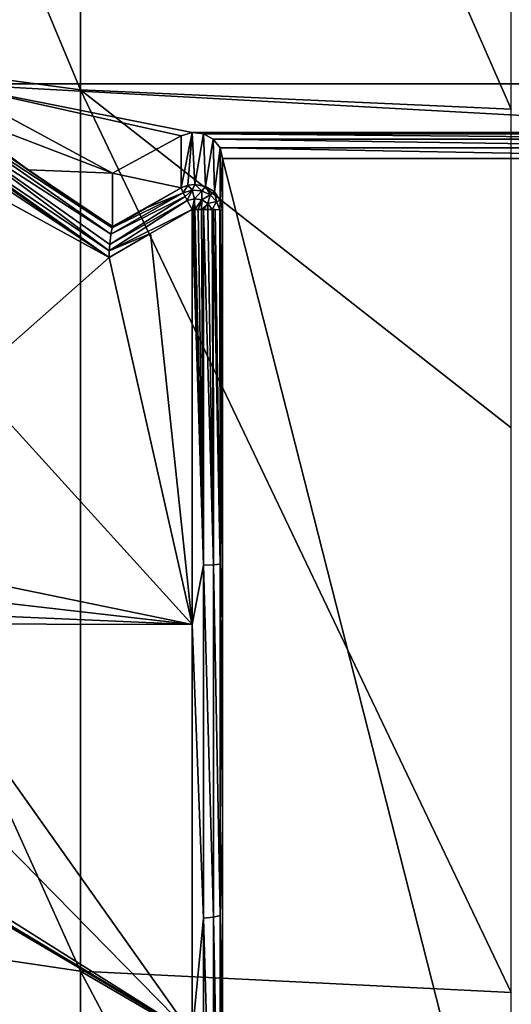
# Model space of a CAD drawing. Header units: metres. Extents: x -27 to 80, y -171 to 27.
# Tile 20 of 117: x -1.79 to 0, y -159.26 to -155.68. Entities that reach past the tile are written whole.
import ezdxf

# ---------------------------------------------------------------- set-up
doc = ezdxf.new("R2010")
doc.units = ezdxf.units.M
doc.layers.add('solid_509380_SW0003', color=7, linetype='CONTINUOUS')

msp = doc.modelspace()

# ---------------------------------------------------------------- linework, layer by layer
at = {"layer": 'solid_509380_SW0003'}
for points in [[(-1.566314, -155.935699, 251.883453), (-1.566314, -152.435883, 254.819839), (-3.105829, -152.250473, 254.576126)], [(-3.105829, -155.727921, 251.658508), (-1.566314, -155.935699, 251.883453), (-3.105829, -152.250473, 254.576126)], [(0, -156.005371, 251.958862), (0, -154.012802, 253.700195), (-1.566314, -152.435883, 254.819839)], [(-1.566314, -155.935699, 251.883453), (0, -156.005371, 251.958862), (-1.566314, -152.435883, 254.819839)], [(2.05, -155.913315, 219.050308), (-2.05, -155.354553, 218.846939), (2.05, -155.354553, 218.846939)], [(-2.05, -155.913315, 219.050308), (-2.05, -155.354553, 218.846939), (2.05, -155.913315, 219.050308)], [(-1.566314, -159.139847, 248.626984), (-1.566314, -155.935699, 251.883453), (-3.105829, -155.727921, 251.658508)], [(-3.105829, -158.911575, 248.422852), (-1.566314, -159.139847, 248.626984), (-3.105829, -155.727921, 251.658508)], [(-1.45, -156.238831, 219.168777), (-2.05, -156.008835, 218.787857), (-2.05, -155.913315, 219.050308)], [(-2.05, -155.913315, 219.050308), (-1.160456, -156.091125, 219.115021), (-1.2, -156.103195, 219.119415)], [(1.160456, -156.091125, 219.115021), (-1.160456, -156.091125, 219.115021), (-2.05, -155.913315, 219.050308)], [(-1.45, -156.238831, 219.168777), (-2.05, -155.913315, 219.050308), (-1.2, -156.103195, 219.119415)], [(1.160456, -156.091125, 219.115021), (-2.05, -155.913315, 219.050308), (2.05, -155.913315, 219.050308)], [(0, -157.163803, 250.852341), (0, -156.005371, 251.958862), (-1.566314, -155.935699, 251.883453)], [(0, -159.216385, 248.695404), (0, -157.163803, 250.852341), (-1.566314, -155.935699, 251.883453)], [(-1.566314, -159.139847, 248.626984), (0, -159.216385, 248.695404), (-1.566314, -155.935699, 251.883453)], [(-1.756254, -156.226563, 218.685532), (-2.059104, -156.018661, 218.745499), (-2.052415, -156.015457, 218.765564)], [(-1.756254, -156.226563, 218.685532), (-2.052415, -156.015457, 218.765564), (-2.05, -156.008835, 218.787857)], [(-1.45, -156.238831, 219.168777), (-1.756254, -156.226563, 218.685532), (-2.05, -156.008835, 218.787857)], [(-1.461084, -156.520813, 218.562973), (-2.15, -156.056549, 218.68483), (-2.111305, -156.037857, 218.693726)], [(-1.455444, -156.460266, 218.593033), (-2.111305, -156.037857, 218.693726), (-2.079844, -156.024857, 218.715485)], [(-1.459531, -156.497894, 218.569626), (-1.461084, -156.520813, 218.562973), (-2.111305, -156.037857, 218.693726)], [(-1.455444, -156.460266, 218.593033), (-1.459531, -156.497894, 218.569626), (-2.111305, -156.037857, 218.693726)], [(-1.45082, -156.437393, 218.624634), (-2.079844, -156.024857, 218.715485), (-2.059104, -156.018661, 218.745499)], [(-1.45082, -156.437393, 218.624634), (-1.455444, -156.460266, 218.593033), (-2.079844, -156.024857, 218.715485)], [(-1.450208, -156.43483, 218.630646), (-2.059104, -156.018661, 218.745499), (-1.756254, -156.226563, 218.685532)], [(-1.450208, -156.43483, 218.630646), (-1.45082, -156.437393, 218.624634), (-2.059104, -156.018661, 218.745499)], [(-1.462185, -156.545425, 218.560471), (-2.159062, -156.061264, 218.684982), (-2.15, -156.056549, 218.68483)], [(-1.462185, -156.545425, 218.560471), (-1.817391, -156.307098, 218.615662), (-2.159062, -156.061264, 218.684982)], [(-1.461084, -156.520813, 218.562973), (-1.462185, -156.545425, 218.560471), (-2.15, -156.056549, 218.68483)], [(-1.45, -156.238831, 219.168777), (-1.2, -156.103195, 219.119415), (-1.2, -156.29184, 218.60112)], [(-1.2, -156.29184, 218.60112), (-1.2, -156.103195, 219.119415), (-1.160456, -156.091125, 219.115021)], [(-1.175882, -156.282455, 218.597702), (-1.2, -156.29184, 218.60112), (-1.160456, -156.091125, 219.115021)], [(-1.15, -156.279251, 218.596542), (-1.175882, -156.282455, 218.597702), (-1.160456, -156.091125, 219.115021)], [(-1.15, -156.279251, 218.596542), (-1.160456, -156.091125, 219.115021), (-1.1191, -156.0952, 219.116501)], [(1.1191, -156.0952, 219.116501), (-1.1191, -156.0952, 219.116501), (-1.160456, -156.091125, 219.115021)], [(1.160456, -156.091125, 219.115021), (1.1191, -156.0952, 219.116501), (-1.160456, -156.091125, 219.115021)], [(-1.111732, -156.286407, 218.599152), (-1.15, -156.279251, 218.596542), (-1.1191, -156.0952, 219.116501)], [(-1.111732, -156.286407, 218.599152), (-1.1191, -156.0952, 219.116501), (-1.083086, -156.114746, 219.123627)], [(1.083086, -156.114746, 219.123627), (-1.083086, -156.114746, 219.123627), (-1.1191, -156.0952, 219.116501)], [(1.1191, -156.0952, 219.116501), (1.083086, -156.114746, 219.123627), (-1.1191, -156.0952, 219.116501)], [(-1.079289, -156.306778, 218.606567), (-1.111732, -156.286407, 218.599152), (-1.083086, -156.114746, 219.123627)], [(-1.079289, -156.306778, 218.606567), (-1.083086, -156.114746, 219.123627), (-1.058644, -156.146362, 219.135132)], [(1.058644, -156.146362, 219.135132), (-1.058644, -156.146362, 219.135132), (-1.083086, -156.114746, 219.123627)], [(1.083086, -156.114746, 219.123627), (1.058644, -156.146362, 219.135132), (-1.083086, -156.114746, 219.123627)], [(-1.057612, -156.337265, 218.617661), (-1.079289, -156.306778, 218.606567), (-1.058644, -156.146362, 219.135132)], [(-1.057612, -156.337265, 218.617661), (-1.058644, -156.146362, 219.135132), (-1.05, -156.18457, 219.149033)], [(1.05, -156.18457, 219.149033), (-1.05, -156.18457, 219.149033), (-1.058644, -156.146362, 219.135132)], [(1.058644, -156.146362, 219.135132), (1.05, -156.18457, 219.149033), (-1.058644, -156.146362, 219.135132)], [(-1.05, -156.373215, 218.630753), (-1.057612, -156.337265, 218.617661), (-1.05, -156.18457, 219.149033)], [(-1.05, -164.431061, 222.150513), (-1.05, -156.373215, 218.630753), (-1.05, -156.18457, 219.149033)], [(-1.05, -164.431061, 222.150513), (-1.05, -156.18457, 219.149033), (1.05, -164.431061, 222.150513)], [(1.05, -156.18457, 219.149033), (1.05, -164.431061, 222.150513), (-1.05, -156.18457, 219.149033)], [(-1.450208, -156.43483, 218.630646), (-1.756254, -156.226563, 218.685532), (-1.45, -156.432419, 218.636902)], [(-1.45, -156.238831, 219.168777), (-1.45, -156.432419, 218.636902), (-1.756254, -156.226563, 218.685532)], [(-1.45, -156.238831, 219.168777), (-1.2, -156.29184, 218.60112), (-1.45, -156.432419, 218.636902)], [(-1.966387, -156.268326, 218.640915), (-1.817391, -156.307098, 218.615662), (-1.462185, -156.545425, 218.560471)], [(-1.966387, -156.268326, 218.640915), (-1.462185, -156.545425, 218.560471), (-1.966387, -156.991074, 218.634567)], [(-1.325331, -156.364899, 218.611969), (-1.45, -156.432419, 218.636902), (-1.2, -156.29184, 218.60112)], [(-1.325331, -156.364899, 218.611969), (-1.2, -156.29184, 218.60112), (-1.192425, -156.309479, 218.566422)], [(-1.192425, -156.309479, 218.566422), (-1.2, -156.29184, 218.60112), (-1.175882, -156.282455, 218.597702)], [(-1.15945, -156.300217, 218.563065), (-1.192425, -156.309479, 218.566422), (-1.175882, -156.282455, 218.597702)], [(-1.15945, -156.300217, 218.563065), (-1.185787, -156.322739, 218.552185), (-1.192425, -156.309479, 218.566422)], [(-1.15945, -156.300217, 218.563065), (-1.177731, -156.337967, 218.541367), (-1.185787, -156.322739, 218.552185)], [(-1.15945, -156.300217, 218.563065), (-1.151867, -156.331772, 218.539749), (-1.177731, -156.337967, 218.541367)], [(-1.15945, -156.300217, 218.563065), (-1.175882, -156.282455, 218.597702), (-1.15, -156.279251, 218.596542)], [(-1.15945, -156.300217, 218.563065), (-1.15, -156.279251, 218.596542), (-1.125161, -156.302963, 218.564056)], [(-1.15945, -156.300217, 218.563065), (-1.125161, -156.302963, 218.564056), (-1.151867, -156.331772, 218.539749)], [(-1.125161, -156.302963, 218.564056), (-1.15, -156.279251, 218.596542), (-1.111732, -156.286407, 218.599152)], [(-1.125161, -156.302963, 218.564056), (-1.111732, -156.286407, 218.599152), (-1.094329, -156.317337, 218.56929)], [(-1.094329, -156.317337, 218.56929), (-1.111732, -156.286407, 218.599152), (-1.079289, -156.306778, 218.606567)], [(-1.185787, -156.322739, 218.552185), (-1.459531, -156.497894, 218.569626), (-1.455444, -156.460266, 218.593033)], [(-1.185787, -156.322739, 218.552185), (-1.177731, -156.337967, 218.541367), (-1.459531, -156.497894, 218.569626)], [(-1.192425, -156.309479, 218.566422), (-1.455444, -156.460266, 218.593033), (-1.45082, -156.437393, 218.624634)], [(-1.192425, -156.309479, 218.566422), (-1.185787, -156.322739, 218.552185), (-1.455444, -156.460266, 218.593033)], [(-1.325331, -156.364899, 218.611969), (-1.192425, -156.309479, 218.566422), (-1.45082, -156.437393, 218.624634)], [(-1.151867, -156.331772, 218.539749), (-1.159664, -156.370193, 218.531265), (-1.177731, -156.337967, 218.541367)], [(-1.151867, -156.331772, 218.539749), (-1.154849, -156.370178, 218.530914), (-1.159664, -156.370193, 218.531265)], [(-1.151867, -156.331772, 218.539749), (-1.15, -156.370178, 218.530792), (-1.154849, -156.370178, 218.530914)], [(-1.125161, -156.302963, 218.564056), (-1.125376, -156.335953, 218.541275), (-1.151867, -156.331772, 218.539749)], [(-1.151867, -156.331772, 218.539749), (-1.125376, -156.335953, 218.541275), (-1.15, -156.370178, 218.530792)], [(-1.125376, -156.335953, 218.541275), (-1.137652, -156.370209, 218.531555), (-1.15, -156.370178, 218.530792)], [(-1.125376, -156.335953, 218.541275), (-1.126373, -156.370255, 218.533615), (-1.137652, -156.370209, 218.531555)], [(-1.125376, -156.335953, 218.541275), (-1.102501, -156.349182, 218.546097), (-1.126373, -156.370255, 218.533615)], [(-1.125161, -156.302963, 218.564056), (-1.094329, -156.317337, 218.56929), (-1.125376, -156.335953, 218.541275)], [(-1.094329, -156.317337, 218.56929), (-1.102501, -156.349182, 218.546097), (-1.125376, -156.335953, 218.541275)], [(-1.094329, -156.317337, 218.56929), (-1.071247, -156.341324, 218.578018), (-1.102501, -156.349182, 218.546097)], [(-1.094329, -156.317337, 218.56929), (-1.079289, -156.306778, 218.606567), (-1.071247, -156.341324, 218.578018)], [(-1.071247, -156.341324, 218.578018), (-1.079289, -156.306778, 218.606567), (-1.057612, -156.337265, 218.617661)], [(-1.071247, -156.341324, 218.578018), (-1.057612, -156.337265, 218.617661), (-1.059139, -156.371948, 218.589005)], [(-1.059139, -156.371948, 218.589005), (-1.057612, -156.337265, 218.617661), (-1.05, -156.373215, 218.630753)], [(-1.177731, -156.337967, 218.541367), (-1.461084, -156.520813, 218.562973), (-1.459531, -156.497894, 218.569626)], [(-1.177731, -156.337967, 218.541367), (-1.159664, -156.370193, 218.531265), (-1.461084, -156.520813, 218.562973)], [(-1.159664, -156.370193, 218.531265), (-1.310814, -156.458221, 218.544556), (-1.461084, -156.520813, 218.562973)], [(-1.325331, -156.364899, 218.611969), (-1.45082, -156.437393, 218.624634), (-1.450208, -156.43483, 218.630646)], [(-1.325331, -156.364899, 218.611969), (-1.450208, -156.43483, 218.630646), (-1.45, -156.432419, 218.636902)], [(-1.159664, -157.879288, 218.580795), (-1.310814, -156.458221, 218.544556), (-1.159664, -156.370193, 218.531265)], [(-1.118612, -157.66391, 218.566605), (-1.159664, -156.370193, 218.531265), (-1.154849, -156.370178, 218.530914)], [(-1.118612, -157.66391, 218.566605), (-1.159664, -157.879288, 218.580795), (-1.159664, -156.370193, 218.531265)], [(-1.118612, -157.66391, 218.566605), (-1.154849, -156.370178, 218.530914), (-1.15, -156.370178, 218.530792)], [(-1.118612, -157.66391, 218.566605), (-1.15, -156.370178, 218.530792), (-1.137652, -156.370209, 218.531555)], [(-1.118612, -157.66391, 218.566605), (-1.137652, -156.370209, 218.531555), (-1.126373, -156.370255, 218.533615)], [(-1.102501, -156.349182, 218.546097), (-1.11917, -156.370331, 218.53566), (-1.126373, -156.370255, 218.533615)], [(-1.118612, -157.66391, 218.566605), (-1.126373, -156.370255, 218.533615), (-1.11917, -156.370331, 218.53566)], [(-1.102501, -156.349182, 218.546097), (-1.102787, -156.370529, 218.542633), (-1.11917, -156.370331, 218.53566)], [(-1.082824, -157.662277, 218.587418), (-1.11917, -156.370331, 218.53566), (-1.102787, -156.370529, 218.542633)], [(-1.082824, -157.662277, 218.587418), (-1.118612, -157.66391, 218.566605), (-1.11917, -156.370331, 218.53566)], [(-1.102501, -156.349182, 218.546097), (-1.086986, -156.37085, 218.553131), (-1.102787, -156.370529, 218.542633)], [(-1.082824, -157.662277, 218.587418), (-1.102787, -156.370529, 218.542633), (-1.086986, -156.37085, 218.553131)], [(-1.071247, -156.341324, 218.578018), (-1.086986, -156.37085, 218.553131), (-1.102501, -156.349182, 218.546097)], [(-1.071247, -156.341324, 218.578018), (-1.059139, -156.371948, 218.589005), (-1.086986, -156.37085, 218.553131)], [(-1.059139, -156.371948, 218.589005), (-1.083302, -156.370941, 218.556274), (-1.086986, -156.37085, 218.553131)], [(-1.082824, -157.662277, 218.587418), (-1.086986, -156.37085, 218.553131), (-1.083302, -156.370941, 218.556274)], [(-1.059139, -156.371948, 218.589005), (-1.076856, -156.37114, 218.562592), (-1.083302, -156.370941, 218.556274)], [(-1.058565, -157.659668, 218.620895), (-1.083302, -156.370941, 218.556274), (-1.076856, -156.37114, 218.562592)], [(-1.058565, -157.659668, 218.620895), (-1.082824, -157.662277, 218.587418), (-1.083302, -156.370941, 218.556274)], [(-1.058565, -157.659668, 218.620895), (-1.076856, -156.37114, 218.562592), (-1.059139, -156.371948, 218.589005)], [(-1.05697, -156.372101, 218.594086), (-1.059139, -156.371948, 218.589005), (-1.05, -156.373215, 218.630753)], [(-1.05, -157.866531, 218.679565), (-1.059139, -156.371948, 218.589005), (-1.05697, -156.372101, 218.594086)], [(-1.05, -157.866531, 218.679565), (-1.058565, -157.659668, 218.620895), (-1.059139, -156.371948, 218.589005)], [(-1.05, -157.866531, 218.679565), (-1.05697, -156.372101, 218.594086), (-1.05, -156.373215, 218.630753)], [(-1.05, -164.431061, 222.150513), (-1.05, -157.866531, 218.679565), (-1.05, -156.373215, 218.630753)], [(-1.310814, -156.458221, 218.544556), (-1.462185, -156.545425, 218.560471), (-1.461084, -156.520813, 218.562973)], [(-1.159664, -157.879288, 218.580795), (-1.462185, -156.545425, 218.560471), (-1.310814, -156.458221, 218.544556)], [(-1.966387, -156.991074, 218.634567), (-1.462185, -156.545425, 218.560471), (-1.159664, -157.879288, 218.580795)], [(-1.966387, -156.991074, 218.634567), (-1.159664, -157.879288, 218.580795), (-1.966387, -157.71286, 218.672333)], [(-1.058565, -157.659668, 218.620895), (-1.058565, -158.936462, 218.79068), (-1.082824, -157.662277, 218.587418)], [(-1.05, -158.610275, 218.774857), (-1.058565, -158.936462, 218.79068), (-1.058565, -157.659668, 218.620895)], [(-1.05, -157.866531, 218.679565), (-1.05, -158.610275, 218.774857), (-1.058565, -157.659668, 218.620895)], [(-1.118612, -157.66391, 218.566605), (-1.118612, -158.946564, 218.737167), (-1.159664, -157.879288, 218.580795)], [(-1.082824, -157.662277, 218.587418), (-1.082824, -158.942688, 218.757675), (-1.118612, -157.66391, 218.566605)], [(-1.082824, -158.942688, 218.757675), (-1.118612, -158.946564, 218.737167), (-1.118612, -157.66391, 218.566605)], [(-1.058565, -158.936462, 218.79068), (-1.082824, -158.942688, 218.757675), (-1.082824, -157.662277, 218.587418)], [(-2.079847, -157.77359, 218.697021), (-1.966387, -157.71286, 218.672333), (-1.159664, -157.879288, 218.580795)], [(-2.079847, -157.77359, 218.697021), (-1.159664, -157.879288, 218.580795), (-2.193277, -157.833786, 218.723099)], [(-2.193277, -157.833786, 218.723099), (-1.159664, -157.879288, 218.580795), (-2.218488, -157.877029, 218.731964)], [(-1.05, -164.431061, 222.150513), (-1.05, -158.610275, 218.774857), (-1.05, -157.866531, 218.679565)], [(-2.218488, -157.877029, 218.731964), (-1.159664, -157.879288, 218.580795), (-1.159664, -159.370087, 218.820328)], [(-2.218488, -157.877029, 218.731964), (-1.159664, -159.370087, 218.820328), (-2.218488, -158.291641, 218.77977)], [(-1.118612, -158.946564, 218.737167), (-1.159664, -159.370087, 218.820328), (-1.159664, -157.879288, 218.580795)], [(-2.218488, -158.291641, 218.77977), (-1.159664, -159.370087, 218.820328), (-2.218488, -158.7043, 218.842224)], [(-1.05, -158.610275, 218.774857), (-1.05, -159.346786, 218.917099), (-1.058565, -158.936462, 218.79068)], [(-1.05, -164.431061, 222.150513), (-1.05, -159.346786, 218.917099), (-1.05, -158.610275, 218.774857)], [(-2.193277, -158.74968, 218.845215), (-2.218488, -158.7043, 218.842224), (-1.159664, -159.370087, 218.820328)], [(-2.193277, -158.74968, 218.845215), (-1.159664, -159.370087, 218.820328), (-2.079986, -158.822205, 218.837204)], [(-2.079986, -158.822205, 218.837204), (-1.159664, -159.370087, 218.820328), (-1.966387, -158.894379, 218.830627)], [(-1.566314, -162.019165, 245.080048), (-1.566314, -159.139847, 248.626984), (-3.105829, -158.911575, 248.422852)], [(-3.105829, -161.772476, 244.898605), (-1.566314, -162.019165, 245.080048), (-3.105829, -158.911575, 248.422852)], [(-1.966387, -158.894379, 218.830627), (-1.159664, -159.370087, 218.820328), (-1.966387, -159.56723, 218.975891)], [(-1.118612, -158.946564, 218.737167), (-1.118612, -160.203217, 219.045547), (-1.159664, -159.370087, 218.820328)], [(-1.082824, -158.942688, 218.757675), (-1.082824, -160.197159, 219.065506), (-1.118612, -158.946564, 218.737167)], [(-1.082824, -160.197159, 219.065506), (-1.118612, -160.203217, 219.045547), (-1.118612, -158.946564, 218.737167)], [(-1.058565, -158.936462, 218.79068), (-1.058565, -160.187393, 219.097641), (-1.082824, -158.942688, 218.757675)], [(-1.058565, -160.187393, 219.097641), (-1.082824, -160.197159, 219.065506), (-1.082824, -158.942688, 218.757675)], [(-1.05, -160.072571, 219.105606), (-1.058565, -160.187393, 219.097641), (-1.058565, -158.936462, 218.79068)], [(-1.05, -159.346786, 218.917099), (-1.05, -160.072571, 219.105606), (-1.058565, -158.936462, 218.79068)], [(0, -160.05072, 247.737091), (0, -159.216385, 248.695404), (-1.566314, -159.139847, 248.626984)], [(0, -162.101868, 245.140884), (0, -160.05072, 247.737091), (-1.566314, -159.139847, 248.626984)], [(-1.566314, -162.019165, 245.080048), (0, -162.101868, 245.140884), (-1.566314, -159.139847, 248.626984)]]:
    msp.add_3dface(points, dxfattribs=at)

doc.saveas('drawing.dxf')
